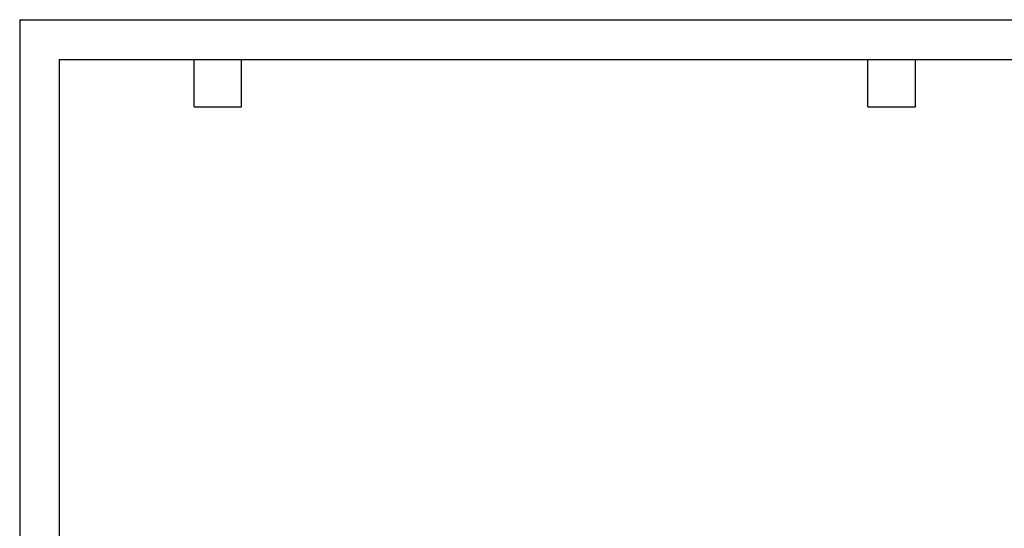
# Model space of a CAD drawing. Header units: inches. Extents: x 0 to 44, y 0 to 34.
# Tile 4 of 14: x 0 to 24.8, y 21.2 to 34. Entities that reach past the tile are written whole.
import ezdxf

# ---------------------------------------------------------------- set-up
doc = ezdxf.new("R2010")
doc.units = ezdxf.units.IN
doc.header["$LTSCALE"] = 4
doc.header["$MEASUREMENT"] = 0
doc.layers.add('TEXT', color=140, linetype='Continuous', lineweight=25)

msp = doc.modelspace()

# ---------------------------------------------------------------- linework, layer by layer
at = {"color": 7, "linetype": 'Continuous'}
for q in [(0, 0), (44, 34)]:
    msp.add_line((0, 34), q, dxfattribs=at)
at = {"layer": 'TEXT'}
for p, q in [((1, 33), (43, 33)), ((1, 33), (1, 1)), ((4.4, 31.8), (4.4, 33)), ((5.6, 31.8), (5.6, 33)), ((21.4, 31.8), (21.4, 33)), ((22.6, 31.8), (22.6, 33)), ((4.4, 31.8), (5.6, 31.8)), ((21.4, 31.8), (22.6, 31.8))]:
    msp.add_line(p, q, dxfattribs=at)

doc.saveas('drawing.dxf')
